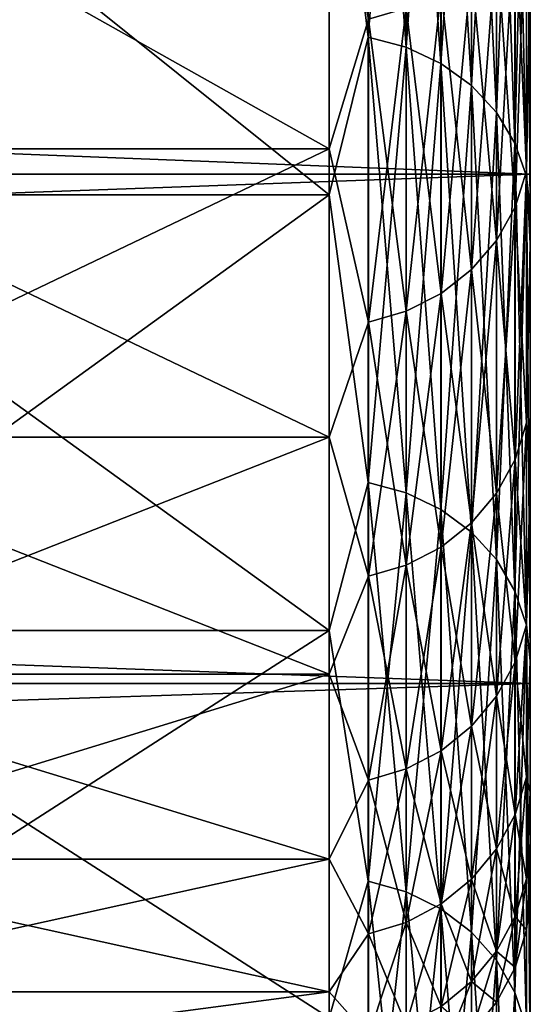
# Model space of a CAD drawing. Header units: metres. Extents: x -17 to 65, y -30 to 30.
# Tile 222 of 256: x 64.2 to 65, y -27 to -25.5. Entities that reach past the tile are written whole.
import ezdxf

# ---------------------------------------------------------------- set-up
doc = ezdxf.new("R2010")
doc.units = ezdxf.units.M
doc.layers.add('solid_508461', color=7, linetype='CONTINUOUS')

msp = doc.modelspace()

# ---------------------------------------------------------------- linework, layer by layer
at = {"layer": 'solid_508461'}
for points in [[(64.758179, -24.781275, -14.880445), (64.699997, -25.02813, -14.450009), (64.758179, -25.514444, -13.585005)], [(64.758179, -25.514444, 13.585005), (64.699997, -25.02813, 14.450009), (64.758179, -24.781275, 14.880445)], [(64.758179, -24.781275, 14.880445), (64.814529, -24.795874, 14.88921), (64.814529, -25.529474, 13.593007)], [(64.758179, -25.514444, 13.585005), (64.758179, -24.781275, 14.880445), (64.814529, -25.529474, 13.593007)], [(64.758179, -24.781275, -14.880445), (64.758179, -25.514444, -13.585005), (64.814529, -24.795874, -14.88921)], [(64.758179, -25.514444, -13.585005), (64.814529, -25.529474, -13.593007), (64.814529, -24.795874, -14.88921)], [(64.814529, -24.795874, 14.88921), (64.866478, -24.819626, 14.903472), (64.866478, -25.553928, 13.606028)], [(64.814529, -25.529474, 13.593007), (64.814529, -24.795874, 14.88921), (64.866478, -25.553928, 13.606028)], [(64.814529, -24.795874, -14.88921), (64.814529, -25.529474, -13.593007), (64.866478, -24.819626, -14.903472)], [(64.814529, -25.529474, -13.593007), (64.866478, -25.553928, -13.606028), (64.866478, -24.819626, -14.903472)], [(64.866478, -24.819626, 14.903472), (64.91201, -24.851616, 14.922682), (64.91201, -25.586866, 13.623565)], [(64.866478, -25.553928, 13.606028), (64.866478, -24.819626, 14.903472), (64.91201, -25.586866, 13.623565)], [(64.866478, -24.819626, -14.903472), (64.866478, -25.553928, -13.606028), (64.91201, -24.851616, -14.922682)], [(64.866478, -25.553928, -13.606028), (64.91201, -25.586866, -13.623565), (64.91201, -24.851616, -14.922682)], [(64.91201, -24.851616, 14.922682), (64.949379, -24.890614, 14.946098), (64.949379, -25.627018, 13.644943)], [(64.91201, -25.586866, 13.623565), (64.91201, -24.851616, 14.922682), (64.949379, -25.627018, 13.644943)], [(64.91201, -24.851616, -14.922682), (64.91201, -25.586866, -13.623565), (64.949379, -24.890614, -14.946098)], [(44, -24.89031, -16.747311), (65, -24.890348, -16.747257), (65, -25.719387, -15.443868)], [(44, -25.719439, -15.443784), (44, -24.89031, -16.747311), (65, -25.719387, -15.443868)], [(44, -24.89031, 16.747311), (44, -25.719439, 15.443784), (65, -24.890348, 16.747257)], [(44, -25.719439, 15.443784), (65, -25.719387, 15.443868), (65, -24.890348, 16.747257)], [(64.91201, -25.586866, -13.623565), (64.949379, -25.627018, -13.644943), (64.949379, -24.890614, -14.946098)], [(64.949379, -24.890614, 14.946098), (64.977142, -24.935116, 14.972821), (64.977142, -25.672836, 13.669339)], [(64.949379, -25.627018, 13.644943), (64.949379, -24.890614, 14.946098), (64.977142, -25.672836, 13.669339)], [(64.949379, -24.890614, -14.946098), (64.949379, -25.627018, -13.644943), (64.977142, -24.935116, -14.972821)], [(65, -25.032677, -15.033465), (65, -25.719387, -15.443868), (65, -24.890348, -16.747257)], [(65, -25.032658, 15.033497), (65, -24.890348, 16.747257), (65, -25.719387, 15.443868)], [(64.949379, -25.627018, -13.644943), (64.977142, -25.672836, -13.669339), (64.977142, -24.935116, -14.972821)], [(64.977142, -24.935116, 14.972821), (64.994232, -24.983412, 15.001821), (64.994232, -25.722561, 13.695814)], [(64.977142, -25.672836, 13.669339), (64.977142, -24.935116, 14.972821), (64.994232, -25.722561, 13.695814)], [(64.977142, -24.935116, -14.972821), (64.977142, -25.672836, -13.669339), (64.994232, -24.983412, -15.001821)], [(64.977142, -25.672836, -13.669339), (64.994232, -25.722561, -13.695814), (64.994232, -24.983412, -15.001821)], [(64.994232, -24.983412, 15.001821), (65, -25.032658, 15.033497), (65, -25.773428, 13.724809)], [(64.994232, -25.722561, 13.695814), (64.994232, -24.983412, 15.001821), (65, -25.773428, 13.724809)], [(64.994232, -24.983412, -15.001821), (65, -25.773445, -13.724776), (65, -25.032677, -15.033465)], [(64.994232, -24.983412, -15.001821), (64.994232, -25.722561, -13.695814), (65, -25.773445, -13.724776)], [(63.799999, -25.750084, -13.120335), (64.699997, -25.750084, -13.120335), (64.699997, -25.02813, -14.450009)], [(63.799999, -25.02813, -14.450009), (63.799999, -25.750084, -13.120335), (64.699997, -25.02813, -14.450009)], [(63.799999, -25.02813, 14.450009), (64.699997, -25.02813, 14.450009), (64.699997, -25.750084, 13.120335)], [(63.799999, -25.750084, 13.120335), (63.799999, -25.02813, 14.450009), (64.699997, -25.750084, 13.120335)], [(64.758179, -25.514444, -13.585005), (64.699997, -25.02813, -14.450009), (64.699997, -25.750084, -13.120335)], [(64.758179, -25.514444, 13.585005), (64.699997, -25.750084, 13.120335), (64.699997, -25.02813, 14.450009)], [(65, -25.773428, 13.724809), (65, -25.032658, 15.033497), (65, -25.719387, 15.443868)], [(65, -25.032677, -15.033465), (65, -25.773445, -13.724776), (65, -25.719387, -15.443868)], [(64.699997, -25.681398, -8.653077), (63.799999, -25.681398, -8.653077), (63.799999, -25.175266, -10.030751)], [(64.699997, -25.175266, -10.030751), (64.699997, -25.681398, -8.653077), (63.799999, -25.175266, -10.030751)], [(64.699997, -25.175266, 10.030751), (63.799999, -25.175266, 10.030751), (63.799999, -25.681398, 8.653077)], [(64.699997, -25.681398, 8.653077), (64.699997, -25.175266, 10.030751), (63.799999, -25.681398, 8.653077)], [(64.75853, -25.487555, 9.191418), (64.699997, -25.175266, 10.030751), (64.699997, -25.681398, 8.653077)], [(64.75853, -25.487555, -9.191418), (64.699997, -25.681398, -8.653077), (64.699997, -25.175266, -10.030751)], [(64.994301, -25.265497, 9.111339), (64.97728, -25.318508, 9.130456), (64.97728, -25.768566, 7.770009)], [(64.994301, -25.714613, 7.75374), (64.994301, -25.265497, 9.111339), (64.97728, -25.768566, 7.770009)], [(64.994301, -25.265497, -9.111339), (64.994301, -25.714613, -7.75374), (64.97728, -25.318508, -9.130456)], [(64.994301, -25.265497, -9.111339), (65, -25.396786, -8.558219), (64.994301, -25.714613, -7.75374)], [(64.994301, -25.714613, 7.75374), (65, -25.39679, 8.558211), (64.994301, -25.265497, 9.111339)], [(64.97728, -25.318508, 9.130456), (64.94957, -25.367371, 9.148076), (64.94957, -25.818298, 7.785004)], [(64.97728, -25.768566, 7.770009), (64.97728, -25.318508, 9.130456), (64.94957, -25.818298, 7.785004)], [(64.97728, -25.318508, -9.130456), (64.97728, -25.768566, -7.770009), (64.94957, -25.367371, -9.148076)], [(64.994301, -25.714613, -7.75374), (64.97728, -25.768566, -7.770009), (64.97728, -25.318508, -9.130456)], [(64.94957, -25.367371, 9.148076), (64.912254, -25.410202, 9.163523), (64.912254, -25.861891, 7.798149)], [(64.94957, -25.818298, 7.785004), (64.94957, -25.367371, 9.148076), (64.912254, -25.861891, 7.798149)], [(64.94957, -25.367371, -9.148076), (64.94957, -25.818298, -7.785004), (64.912254, -25.410202, -9.163523)], [(64.97728, -25.768566, -7.770009), (64.94957, -25.818298, -7.785004), (64.94957, -25.367371, -9.148076)], [(64.994301, -25.714613, -7.75374), (65, -25.396786, -8.558219), (65, -25.822926, -7.170528)], [(64.994301, -25.714613, 7.75374), (65, -25.822927, 7.17052), (65, -25.39679, 8.558211)], [(65, -25.822927, 7.17052), (65, -25.822926, -7.170528), (65, -25.396786, -8.558219)], [(65, -25.39679, 8.558211), (65, -25.822927, 7.17052), (65, -25.396786, -8.558219)], [(64.912254, -25.410202, 9.163523), (64.866768, -25.445354, 9.1762), (64.866768, -25.897669, 7.808937)], [(64.912254, -25.861891, 7.798149), (64.912254, -25.410202, 9.163523), (64.866768, -25.897669, 7.808937)], [(64.912254, -25.410202, -9.163523), (64.912254, -25.861891, -7.798149), (64.866768, -25.445354, -9.1762)], [(64.94957, -25.818298, -7.785004), (64.912254, -25.861891, -7.798149), (64.912254, -25.410202, -9.163523)], [(64.866768, -25.445354, 9.1762), (64.814857, -25.471474, 9.185618), (64.814857, -25.924252, 7.816953)], [(64.866768, -25.897669, 7.808937), (64.866768, -25.445354, 9.1762), (64.814857, -25.924252, 7.816953)], [(64.866768, -25.445354, -9.1762), (64.866768, -25.897669, -7.808937), (64.814857, -25.471474, -9.185618)], [(64.912254, -25.861891, -7.798149), (64.866768, -25.897669, -7.808937), (64.866768, -25.445354, -9.1762)], [(64.814857, -25.471474, 9.185618), (64.75853, -25.487555, 9.191418), (64.75853, -25.940619, 7.821887)], [(64.814857, -25.924252, 7.816953), (64.814857, -25.471474, 9.185618), (64.75853, -25.940619, 7.821887)], [(64.814857, -25.471474, -9.185618), (64.814857, -25.924252, -7.816953), (64.75853, -25.487555, -9.191418)], [(64.866768, -25.897669, -7.808937), (64.814857, -25.924252, -7.816953), (64.814857, -25.471474, -9.185618)], [(64.75853, -25.940619, 7.821887), (64.75853, -25.487555, 9.191418), (64.699997, -25.681398, 8.653077)], [(64.75853, -25.487555, -9.191418), (64.75853, -25.940619, -7.821887), (64.699997, -25.681398, -8.653077)], [(64.814857, -25.924252, -7.816953), (64.75853, -25.940619, -7.821887), (64.75853, -25.487555, -9.191418)], [(64.758179, -25.514444, -13.585005), (64.699997, -25.750084, -13.120335), (64.758179, -26.179955, -12.25354)], [(64.758179, -26.179955, 12.25354), (64.699997, -25.750084, 13.120335), (64.758179, -25.514444, 13.585005)], [(64.758179, -25.514444, 13.585005), (64.814529, -25.529474, 13.593007), (64.814529, -26.195375, 12.260758)], [(64.758179, -26.179955, 12.25354), (64.758179, -25.514444, 13.585005), (64.814529, -26.195375, 12.260758)], [(64.758179, -25.514444, -13.585005), (64.758179, -26.179955, -12.25354), (64.814529, -25.529474, -13.593007)], [(64.758179, -26.179955, -12.25354), (64.814529, -26.195375, -12.260758), (64.814529, -25.529474, -13.593007)], [(64.814529, -25.529474, 13.593007), (64.866478, -25.553928, 13.606028), (64.866478, -26.220469, 12.272503)], [(64.814529, -26.195375, 12.260758), (64.814529, -25.529474, 13.593007), (64.866478, -26.220469, 12.272503)], [(64.814529, -25.529474, -13.593007), (64.814529, -26.195375, -12.260758), (64.866478, -25.553928, -13.606028)], [(64.814529, -26.195375, -12.260758), (64.866478, -26.220469, -12.272503), (64.866478, -25.553928, -13.606028)], [(64.866478, -25.553928, 13.606028), (64.91201, -25.586866, 13.623565), (64.91201, -26.254265, 12.288321)], [(64.866478, -26.220469, 12.272503), (64.866478, -25.553928, 13.606028), (64.91201, -26.254265, 12.288321)], [(64.866478, -25.553928, -13.606028), (64.866478, -26.220469, -12.272503), (64.91201, -25.586866, -13.623565)], [(64.866478, -26.220469, -12.272503), (64.91201, -26.254265, -12.288321), (64.91201, -25.586866, -13.623565)], [(64.91201, -25.586866, 13.623565), (64.949379, -25.627018, 13.644943), (64.949379, -26.295464, 12.307605)], [(64.91201, -26.254265, 12.288321), (64.91201, -25.586866, 13.623565), (64.949379, -26.295464, 12.307605)], [(64.91201, -25.586866, -13.623565), (64.91201, -26.254265, -12.288321), (64.949379, -25.627018, -13.644943)], [(64.91201, -26.254265, -12.288321), (64.949379, -26.295464, -12.307605), (64.949379, -25.627018, -13.644943)], [(64.949379, -25.627018, 13.644943), (64.977142, -25.672836, 13.669339), (64.977142, -26.342478, 12.32961)], [(64.949379, -26.295464, 12.307605), (64.949379, -25.627018, 13.644943), (64.977142, -26.342478, 12.32961)], [(64.949379, -25.627018, -13.644943), (64.949379, -26.295464, -12.307605), (64.977142, -25.672836, -13.669339)], [(64.949379, -26.295464, -12.307605), (64.977142, -26.342478, -12.32961), (64.977142, -25.672836, -13.669339)], [(64.977142, -25.672836, 13.669339), (64.994232, -25.722561, 13.695814), (64.994232, -26.393497, 12.35349)], [(64.977142, -26.342478, 12.32961), (64.977142, -25.672836, 13.669339), (64.994232, -26.393497, 12.35349)], [(64.977142, -25.672836, -13.669339), (64.977142, -26.342478, -12.32961), (64.994232, -25.722561, -13.695814)], [(64.699997, -26.112204, -7.250023), (63.799999, -26.112204, -7.250023), (63.799999, -25.681398, -8.653077)], [(64.699997, -25.681398, -8.653077), (64.699997, -26.112204, -7.250023), (63.799999, -25.681398, -8.653077)], [(64.699997, -25.681398, 8.653077), (63.799999, -25.681398, 8.653077), (63.799999, -26.112204, 7.250023)], [(64.699997, -26.112204, 7.250023), (64.699997, -25.681398, 8.653077), (63.799999, -26.112204, 7.250023)], [(64.75853, -25.940619, 7.821887), (64.699997, -25.681398, 8.653077), (64.699997, -26.112204, 7.250023)], [(64.75853, -25.940619, -7.821887), (64.699997, -26.112204, -7.250023), (64.699997, -25.681398, -8.653077)], [(44, -25.719439, -15.443784), (65, -25.719387, -15.443868), (65, -26.480383, -14.099259)], [(44, -26.480364, 14.099302), (65, -26.480383, 14.099259), (65, -25.719387, 15.443868)], [(44, -25.719439, 15.443784), (44, -26.480364, 14.099302), (65, -25.719387, 15.443868)], [(44, -26.480364, -14.099302), (44, -25.719439, -15.443784), (65, -26.480383, -14.099259)], [(64.977142, -26.342478, -12.32961), (64.994232, -26.393497, -12.35349), (64.994232, -25.722561, -13.695814)], [(64.994301, -25.714613, 7.75374), (64.97728, -25.768566, 7.770009), (64.97728, -26.145582, 6.387537)], [(64.994301, -26.090839, 6.374163), (64.994301, -25.714613, 7.75374), (64.97728, -26.145582, 6.387537)], [(64.994301, -25.714613, -7.75374), (64.994301, -26.090839, -6.374163), (64.97728, -25.768566, -7.770009)], [(64.994232, -25.722561, 13.695814), (65, -25.773428, 13.724809), (65, -26.445864, 12.379667)], [(64.994232, -26.393497, 12.35349), (64.994232, -25.722561, 13.695814), (65, -26.445864, 12.379667)], [(64.994232, -25.722561, -13.695814), (65, -26.445879, -12.379634), (65, -25.773445, -13.724776)], [(64.994232, -25.722561, -13.695814), (64.994232, -26.393497, -12.35349), (65, -26.445879, -12.379634)], [(64.994301, -25.714613, -7.75374), (65, -25.822926, -7.170528), (64.994301, -26.090839, -6.374163)], [(64.994301, -26.090839, 6.374163), (65, -25.822927, 7.17052), (64.994301, -25.714613, 7.75374)], [(65, -26.445879, -12.379634), (65, -26.480383, -14.099259), (65, -25.719387, -15.443868)], [(65, -25.773445, -13.724776), (65, -26.445879, -12.379634), (65, -25.719387, -15.443868)], [(65, -25.773428, 13.724809), (65, -25.719387, 15.443868), (65, -26.480383, 14.099259)], [(63.799999, -26.401461, -11.754697), (64.699997, -26.401461, -11.754697), (64.699997, -25.750084, -13.120335)], [(63.799999, -25.750084, -13.120335), (63.799999, -26.401461, -11.754697), (64.699997, -25.750084, -13.120335)], [(63.799999, -25.750084, 13.120335), (64.699997, -25.750084, 13.120335), (64.699997, -26.401461, 11.754697)], [(63.799999, -26.401461, 11.754697), (63.799999, -25.750084, 13.120335), (64.699997, -26.401461, 11.754697)], [(64.758179, -26.179955, -12.25354), (64.699997, -25.750084, -13.120335), (64.699997, -26.401461, -11.754697)], [(64.758179, -26.179955, 12.25354), (64.699997, -26.401461, 11.754697), (64.699997, -25.750084, 13.120335)], [(64.97728, -25.768566, 7.770009), (64.94957, -25.818298, 7.785004), (64.94957, -26.196039, 6.399865)], [(64.97728, -26.145582, 6.387537), (64.97728, -25.768566, 7.770009), (64.94957, -26.196039, 6.399865)], [(64.97728, -25.768566, -7.770009), (64.97728, -26.145582, -6.387537), (64.94957, -25.818298, -7.785004)], [(64.994301, -26.090839, -6.374163), (64.97728, -26.145582, -6.387537), (64.97728, -25.768566, -7.770009)], [(65, -26.445864, 12.379667), (65, -25.773428, 13.724809), (65, -26.480383, 14.099259)], [(64.94957, -25.818298, 7.785004), (64.912254, -25.861891, 7.798149), (64.912254, -26.240271, 6.41067)], [(64.94957, -26.196039, 6.399865), (64.94957, -25.818298, 7.785004), (64.912254, -26.240271, 6.41067)], [(64.94957, -25.818298, -7.785004), (64.94957, -26.196039, -6.399865), (64.912254, -25.861891, -7.798149)], [(64.97728, -26.145582, -6.387537), (64.94957, -26.196039, -6.399865), (64.94957, -25.818298, -7.785004)], [(64.994301, -26.090839, -6.374163), (65, -25.822926, -7.170528), (65, -26.173285, -5.761871)], [(64.994301, -26.090839, 6.374163), (65, -26.173286, 5.761863), (65, -25.822927, 7.17052)], [(65, -26.173286, 5.761863), (65, -26.173285, -5.761871), (65, -25.822926, -7.170528)], [(65, -25.822927, 7.17052), (65, -26.173286, 5.761863), (65, -25.822926, -7.170528)], [(64.912254, -25.861891, 7.798149), (64.866768, -25.897669, 7.808937), (64.866768, -26.276571, 6.419539)], [(64.912254, -26.240271, 6.41067), (64.912254, -25.861891, 7.798149), (64.866768, -26.276571, 6.419539)], [(64.912254, -25.861891, -7.798149), (64.912254, -26.240271, -6.41067), (64.866768, -25.897669, -7.808937)], [(64.94957, -26.196039, -6.399865), (64.912254, -26.240271, -6.41067), (64.912254, -25.861891, -7.798149)], [(64.866768, -25.897669, 7.808937), (64.814857, -25.924252, 7.816953), (64.814857, -26.303545, 6.426128)], [(64.866768, -26.276571, 6.419539), (64.866768, -25.897669, 7.808937), (64.814857, -26.303545, 6.426128)], [(64.866768, -25.897669, -7.808937), (64.866768, -26.276571, -6.419539), (64.814857, -25.924252, -7.816953)], [(64.912254, -26.240271, -6.41067), (64.866768, -26.276571, -6.419539), (64.866768, -25.897669, -7.808937)], [(64.814857, -25.924252, 7.816953), (64.75853, -25.940619, 7.821887), (64.75853, -26.32015, 6.430185)], [(64.814857, -26.303545, 6.426128), (64.814857, -25.924252, 7.816953), (64.75853, -26.32015, 6.430185)], [(64.814857, -25.924252, -7.816953), (64.814857, -26.303545, -6.426128), (64.75853, -25.940619, -7.821887)], [(64.866768, -26.276571, -6.419539), (64.814857, -26.303545, -6.426128), (64.814857, -25.924252, -7.816953)], [(64.75853, -26.32015, 6.430185), (64.75853, -25.940619, 7.821887), (64.699997, -26.112204, 7.250023)], [(64.75853, -25.940619, -7.821887), (64.75853, -26.32015, -6.430185), (64.699997, -26.112204, -7.250023)], [(64.814857, -26.303545, -6.426128), (64.75853, -26.32015, -6.430185), (64.75853, -25.940619, -7.821887)], [(64.994301, -26.090839, 6.374163), (64.97728, -26.145582, 6.387537), (64.97728, -26.448484, 4.986959)], [(64.994301, -26.393108, 4.976518), (64.994301, -26.090839, 6.374163), (64.97728, -26.448484, 4.986959)], [(64.994301, -26.090839, -6.374163), (64.994301, -26.393108, -4.976518), (64.97728, -26.145582, -6.387537)], [(64.994301, -26.090839, -6.374163), (65, -26.173285, -5.761871), (64.994301, -26.393108, -4.976518)], [(64.994301, -26.393108, 4.976518), (65, -26.173286, 5.761863), (64.994301, -26.090839, 6.374163)], [(64.699997, -26.466415, -5.825703), (63.799999, -26.466415, -5.825703), (63.799999, -26.112204, -7.250023)], [(64.699997, -26.112204, -7.250023), (64.699997, -26.466415, -5.825703), (63.799999, -26.112204, -7.250023)], [(64.699997, -26.112204, 7.250023), (63.799999, -26.112204, 7.250023), (63.799999, -26.466415, 5.825703)], [(64.699997, -26.466415, 5.825703), (64.699997, -26.112204, 7.250023), (63.799999, -26.466415, 5.825703)], [(64.75853, -26.32015, 6.430185), (64.699997, -26.112204, 7.250023), (64.699997, -26.466415, 5.825703)], [(64.75853, -26.32015, -6.430185), (64.699997, -26.466415, -5.825703), (64.699997, -26.112204, -7.250023)], [(64.97728, -26.145582, 6.387537), (64.94957, -26.196039, 6.399865), (64.94957, -26.499527, 4.996584)], [(64.97728, -26.448484, 4.986959), (64.97728, -26.145582, 6.387537), (64.94957, -26.499527, 4.996584)], [(64.97728, -26.145582, -6.387537), (64.97728, -26.448484, -4.986959), (64.94957, -26.196039, -6.399865)], [(64.994301, -26.393108, -4.976518), (64.97728, -26.448484, -4.986959), (64.97728, -26.145582, -6.387537)], [(64.994301, -26.393108, -4.976518), (65, -26.173285, -5.761871), (65, -26.446863, -4.336285)], [(64.994301, -26.393108, 4.976518), (65, -26.446863, 4.336277), (65, -26.173286, 5.761863)], [(65, -26.446863, 4.336277), (65, -26.446863, -4.336285), (65, -26.173285, -5.761871)], [(65, -26.173286, 5.761863), (65, -26.446863, 4.336277), (65, -26.173285, -5.761871)], [(64.758179, -26.179955, -12.25354), (64.699997, -26.401461, -11.754697), (64.758179, -26.776039, -10.889582)], [(64.758179, -26.776039, 10.889582), (64.699997, -26.401461, 11.754697), (64.758179, -26.179955, 12.25354)], [(64.758179, -26.179955, 12.25354), (64.814529, -26.195375, 12.260758), (64.814529, -26.791813, 10.895997)], [(64.758179, -26.776039, 10.889582), (64.758179, -26.179955, 12.25354), (64.814529, -26.791813, 10.895997)], [(64.758179, -26.179955, -12.25354), (64.758179, -26.776039, -10.889582), (64.814529, -26.195375, -12.260758)], [(64.758179, -26.776039, -10.889582), (64.814529, -26.791813, -10.895997), (64.814529, -26.195375, -12.260758)], [(64.814529, -26.195375, 12.260758), (64.866478, -26.220469, 12.272503), (64.866478, -26.817476, 10.906434)], [(64.814529, -26.791813, 10.895997), (64.814529, -26.195375, 12.260758), (64.866478, -26.817476, 10.906434)], [(64.814529, -26.195375, -12.260758), (64.814529, -26.791813, -10.895997), (64.866478, -26.220469, -12.272503)], [(64.94957, -26.196039, 6.399865), (64.912254, -26.240271, 6.41067), (64.912254, -26.54427, 5.00502)], [(64.94957, -26.499527, 4.996584), (64.94957, -26.196039, 6.399865), (64.912254, -26.54427, 5.00502)], [(64.94957, -26.196039, -6.399865), (64.94957, -26.499527, -4.996584), (64.912254, -26.240271, -6.41067)], [(64.97728, -26.448484, -4.986959), (64.94957, -26.499527, -4.996584), (64.94957, -26.196039, -6.399865)], [(64.814529, -26.791813, -10.895997), (64.866478, -26.817476, -10.906434), (64.866478, -26.220469, -12.272503)], [(64.866478, -26.220469, 12.272503), (64.91201, -26.254265, 12.288321), (64.91201, -26.852041, 10.920491)], [(64.866478, -26.817476, 10.906434), (64.866478, -26.220469, 12.272503), (64.91201, -26.852041, 10.920491)], [(64.866478, -26.220469, -12.272503), (64.866478, -26.817476, -10.906434), (64.91201, -26.254265, -12.288321)], [(64.912254, -26.240271, 6.41067), (64.866768, -26.276571, 6.419539), (64.866768, -26.580992, 5.011944)], [(64.912254, -26.54427, 5.00502), (64.912254, -26.240271, 6.41067), (64.866768, -26.580992, 5.011944)], [(64.912254, -26.240271, -6.41067), (64.912254, -26.54427, -5.00502), (64.866768, -26.276571, -6.419539)], [(64.94957, -26.499527, -4.996584), (64.912254, -26.54427, -5.00502), (64.912254, -26.240271, -6.41067)], [(64.866478, -26.817476, -10.906434), (64.91201, -26.852041, -10.920491), (64.91201, -26.254265, -12.288321)], [(64.91201, -26.254265, 12.288321), (64.949379, -26.295464, 12.307605), (64.949379, -26.894178, 10.937628)], [(64.91201, -26.852041, 10.920491), (64.91201, -26.254265, 12.288321), (64.949379, -26.894178, 10.937628)], [(64.91201, -26.254265, -12.288321), (64.91201, -26.852041, -10.920491), (64.949379, -26.295464, -12.307605)], [(64.866768, -26.276571, 6.419539), (64.814857, -26.303545, 6.426128), (64.814857, -26.608276, 5.017089)], [(64.866768, -26.580992, 5.011944), (64.866768, -26.276571, 6.419539), (64.814857, -26.608276, 5.017089)], [(64.866768, -26.276571, -6.419539), (64.866768, -26.580992, -5.011944), (64.814857, -26.303545, -6.426128)], [(64.912254, -26.54427, -5.00502), (64.866768, -26.580992, -5.011944), (64.866768, -26.276571, -6.419539)], [(64.91201, -26.852041, -10.920491), (64.949379, -26.894178, -10.937628), (64.949379, -26.295464, -12.307605)], [(64.949379, -26.295464, 12.307605), (64.977142, -26.342478, 12.32961), (64.977142, -26.942263, 10.957184)], [(64.949379, -26.894178, 10.937628), (64.949379, -26.295464, 12.307605), (64.977142, -26.942263, 10.957184)], [(64.949379, -26.295464, -12.307605), (64.949379, -26.894178, -10.937628), (64.977142, -26.342478, -12.32961)], [(64.814857, -26.303545, 6.426128), (64.75853, -26.32015, 6.430185), (64.75853, -26.625074, 5.020257)], [(64.814857, -26.608276, 5.017089), (64.814857, -26.303545, 6.426128), (64.75853, -26.625074, 5.020257)], [(64.814857, -26.303545, -6.426128), (64.814857, -26.608276, -5.017089), (64.75853, -26.32015, -6.430185)], [(64.866768, -26.580992, -5.011944), (64.814857, -26.608276, -5.017089), (64.814857, -26.303545, -6.426128)], [(64.75853, -26.625074, 5.020257), (64.75853, -26.32015, 6.430185), (64.699997, -26.466415, 5.825703)], [(64.75853, -26.32015, -6.430185), (64.75853, -26.625074, -5.020257), (64.699997, -26.466415, -5.825703)], [(64.814857, -26.608276, -5.017089), (64.75853, -26.625074, -5.020257), (64.75853, -26.32015, -6.430185)], [(64.949379, -26.894178, -10.937628), (64.977142, -26.942263, -10.957184), (64.977142, -26.342478, -12.32961)], [(64.977142, -26.342478, 12.32961), (64.994232, -26.393497, 12.35349), (64.994232, -26.994444, 10.978406)], [(64.977142, -26.942263, 10.957184), (64.977142, -26.342478, 12.32961), (64.994232, -26.994444, 10.978406)], [(64.977142, -26.342478, -12.32961), (64.977142, -26.942263, -10.957184), (64.994232, -26.393497, -12.35349)], [(64.977142, -26.942263, -10.957184), (64.994232, -26.994444, -10.978406), (64.994232, -26.393497, -12.35349)], [(64.994301, -26.393108, 4.976518), (64.97728, -26.448484, 4.986959), (64.97728, -26.676416, 3.572246)], [(64.994301, -26.620562, 3.564766), (64.994301, -26.393108, 4.976518), (64.97728, -26.676416, 3.572246)], [(64.994301, -26.393108, -4.976518), (64.994301, -26.620562, -3.564766), (64.97728, -26.448484, -4.986959)], [(64.994232, -26.393497, 12.35349), (65, -26.445864, 12.379667), (65, -27.048166, 11.001661)], [(64.994232, -26.994444, 10.978406), (64.994232, -26.393497, 12.35349), (65, -27.048166, 11.001661)], [(64.994232, -26.393497, -12.35349), (65, -27.04818, -11.001628), (65, -26.445879, -12.379634)], [(64.994232, -26.393497, -12.35349), (64.994232, -26.994444, -10.978406), (65, -27.04818, -11.001628)], [(64.994301, -26.393108, -4.976518), (65, -26.446863, -4.336285), (64.994301, -26.620562, -3.564766)], [(64.994301, -26.620562, 3.564766), (65, -26.446863, 4.336277), (64.994301, -26.393108, 4.976518)], [(63.799999, -26.980471, -10.356841), (64.699997, -26.980471, -10.356841), (64.699997, -26.401461, -11.754697)], [(63.799999, -26.401461, -11.754697), (63.799999, -26.980471, -10.356841), (64.699997, -26.401461, -11.754697)], [(63.799999, -26.401461, 11.754697), (64.699997, -26.401461, 11.754697), (64.699997, -26.980471, 10.356841)], [(63.799999, -26.980471, 10.356841), (63.799999, -26.401461, 11.754697), (64.699997, -26.980471, 10.356841)], [(64.758179, -26.776039, -10.889582), (64.699997, -26.401461, -11.754697), (64.699997, -26.980471, -10.356841)], [(64.758179, -26.776039, 10.889582), (64.699997, -26.980471, 10.356841), (64.699997, -26.401461, 11.754697)], [(64.97728, -26.448484, 4.986959), (64.94957, -26.499527, 4.996584), (64.94957, -26.727898, 3.57914)], [(64.97728, -26.676416, 3.572246), (64.97728, -26.448484, 4.986959), (64.94957, -26.727898, 3.57914)], [(64.97728, -26.448484, -4.986959), (64.97728, -26.676416, -3.572246), (64.94957, -26.499527, -4.996584)], [(64.994301, -26.620562, -3.564766), (64.97728, -26.676416, -3.572246), (64.97728, -26.448484, -4.986959)], [(64.994301, -26.620562, -3.564766), (65, -26.446863, -4.336285), (65, -26.642859, -2.89792)], [(64.994301, -26.620562, 3.564766), (65, -26.64286, 2.897912), (65, -26.446863, 4.336277)], [(65, -27.048166, 11.001661), (65, -26.445864, 12.379667), (65, -26.480383, 14.099259)], [(65, -26.445879, -12.379634), (65, -27.04818, -11.001628), (65, -26.480383, -14.099259)], [(65, -26.64286, 2.897912), (65, -26.642859, -2.89792), (65, -26.446863, -4.336285)], [(65, -26.446863, 4.336277), (65, -26.64286, 2.897912), (65, -26.446863, -4.336285)], [(64.699997, -26.742998, -4.384295), (63.799999, -26.742998, -4.384295), (63.799999, -26.466415, -5.825703)], [(64.699997, -26.466415, -5.825703), (64.699997, -26.742998, -4.384295), (63.799999, -26.466415, -5.825703)], [(64.699997, -26.466415, 5.825703), (63.799999, -26.466415, 5.825703), (63.799999, -26.742998, 4.384295)], [(64.699997, -26.742998, 4.384295), (64.699997, -26.466415, 5.825703), (63.799999, -26.742998, 4.384295)], [(64.75853, -26.625074, 5.020257), (64.699997, -26.466415, 5.825703), (64.699997, -26.742998, 4.384295)], [(64.75853, -26.625074, -5.020257), (64.699997, -26.742998, -4.384295), (64.699997, -26.466415, -5.825703)], [(44, -26.480364, -14.099302), (65, -26.480383, -14.099259), (65, -27.171055, -12.717461)], [(44, -27.171068, -12.717431), (44, -26.480364, -14.099302), (65, -27.171055, -12.717461)], [(44, -26.480364, 14.099302), (44, -27.171068, 12.717431), (65, -26.480383, 14.099259)], [(44, -27.171068, 12.717431), (65, -27.171055, 12.717461), (65, -26.480383, 14.099259)], [(65, -27.04818, -11.001628), (65, -27.171055, -12.717461), (65, -26.480383, -14.099259)], [(65, -27.048166, 11.001661), (65, -26.480383, 14.099259), (65, -27.171055, 12.717461)], [(64.94957, -26.499527, 4.996584), (64.912254, -26.54427, 5.00502), (64.912254, -26.773027, 3.585183)], [(64.94957, -26.727898, 3.57914), (64.94957, -26.499527, 4.996584), (64.912254, -26.773027, 3.585183)], [(64.94957, -26.499527, -4.996584), (64.94957, -26.727898, -3.57914), (64.912254, -26.54427, -5.00502)], [(64.97728, -26.676416, -3.572246), (64.94957, -26.727898, -3.57914), (64.94957, -26.499527, -4.996584)], [(64.912254, -26.54427, 5.00502), (64.866768, -26.580992, 5.011944), (64.866768, -26.810064, 3.590143)], [(64.912254, -26.773027, 3.585183), (64.912254, -26.54427, 5.00502), (64.866768, -26.810064, 3.590143)], [(64.912254, -26.54427, -5.00502), (64.912254, -26.773027, -3.585183), (64.866768, -26.580992, -5.011944)], [(64.94957, -26.727898, -3.57914), (64.912254, -26.773027, -3.585183), (64.912254, -26.54427, -5.00502)], [(64.866768, -26.580992, 5.011944), (64.814857, -26.608276, 5.017089), (64.814857, -26.837585, 3.593828)], [(64.866768, -26.810064, 3.590143), (64.866768, -26.580992, 5.011944), (64.814857, -26.837585, 3.593828)], [(64.866768, -26.580992, -5.011944), (64.866768, -26.810064, -3.590143), (64.814857, -26.608276, -5.017089)], [(64.912254, -26.773027, -3.585183), (64.866768, -26.810064, -3.590143), (64.866768, -26.580992, -5.011944)], [(64.814857, -26.608276, 5.017089), (64.75853, -26.625074, 5.020257), (64.75853, -26.854528, 3.596097)], [(64.814857, -26.837585, 3.593828), (64.814857, -26.608276, 5.017089), (64.75853, -26.854528, 3.596097)], [(64.814857, -26.608276, -5.017089), (64.814857, -26.837585, -3.593828), (64.75853, -26.625074, -5.020257)], [(64.866768, -26.810064, -3.590143), (64.814857, -26.837585, -3.593828), (64.814857, -26.608276, -5.017089)], [(64.994301, -26.620562, 3.564766), (64.97728, -26.676416, 3.572246), (64.97728, -26.82873, 2.147406)], [(64.994301, -26.772556, 2.14291), (64.994301, -26.620562, 3.564766), (64.97728, -26.82873, 2.147406)], [(64.994301, -26.620562, -3.564766), (64.994301, -26.772556, -2.14291), (64.97728, -26.676416, -3.572246)], [(64.994301, -26.620562, -3.564766), (65, -26.642859, -2.89792), (64.994301, -26.772556, -2.14291)], [(64.994301, -26.772556, 2.14291), (65, -26.64286, 2.897912), (64.994301, -26.620562, 3.564766)], [(64.75853, -26.854528, 3.596097), (64.75853, -26.625074, 5.020257), (64.699997, -26.742998, 4.384295)], [(64.75853, -26.625074, -5.020257), (64.75853, -26.854528, -3.596097), (64.699997, -26.742998, -4.384295)], [(64.814857, -26.837585, -3.593828), (64.75853, -26.854528, -3.596097), (64.75853, -26.625074, -5.020257)], [(64.994301, -26.772556, -2.14291), (65, -26.642859, -2.89792), (65, -26.760687, -1.451057)], [(64.994301, -26.772556, 2.14291), (65, -26.760687, 1.451049), (65, -26.64286, 2.897912)], [(65, -26.760687, 1.451049), (65, -26.760687, -1.451057), (65, -26.642859, -2.89792)], [(65, -26.64286, 2.897912), (65, -26.760687, 1.451049), (65, -26.642859, -2.89792)], [(64.97728, -26.676416, 3.572246), (64.94957, -26.727898, 3.57914), (64.94957, -26.880507, 2.15155)], [(64.97728, -26.82873, 2.147406), (64.97728, -26.676416, 3.572246), (64.94957, -26.880507, 2.15155)], [(64.97728, -26.676416, -3.572246), (64.97728, -26.82873, -2.147406), (64.94957, -26.727898, -3.57914)], [(64.994301, -26.772556, -2.14291), (64.97728, -26.82873, -2.147406), (64.97728, -26.676416, -3.572246)], [(64.94957, -26.727898, 3.57914), (64.912254, -26.773027, 3.585183), (64.912254, -26.925894, 2.155183)], [(64.94957, -26.880507, 2.15155), (64.94957, -26.727898, 3.57914), (64.912254, -26.925894, 2.155183)], [(64.94957, -26.727898, -3.57914), (64.94957, -26.880507, -2.15155), (64.912254, -26.773027, -3.585183)], [(64.97728, -26.82873, -2.147406), (64.94957, -26.880507, -2.15155), (64.94957, -26.727898, -3.57914)], [(64.699997, -26.941139, -2.930027), (63.799999, -26.941139, -2.930027), (63.799999, -26.742998, -4.384295)], [(64.699997, -26.742998, -4.384295), (64.699997, -26.941139, -2.930027), (63.799999, -26.742998, -4.384295)], [(64.699997, -26.742998, 4.384295), (63.799999, -26.742998, 4.384295), (63.799999, -26.941139, 2.930027)], [(64.699997, -26.941139, 2.930027), (64.699997, -26.742998, 4.384295), (63.799999, -26.941139, 2.930027)], [(64.75853, -26.854528, 3.596097), (64.699997, -26.742998, 4.384295), (64.699997, -26.941139, 2.930027)], [(64.75853, -26.854528, -3.596097), (64.699997, -26.941139, -2.930027), (64.699997, -26.742998, -4.384295)], [(64.994301, -26.848661, -0.714979), (65, -26.760687, -1.451057), (65, -26.799999, -0.000004)], [(64.994301, -26.772556, -2.14291), (65, -26.760687, -1.451057), (64.994301, -26.848661, -0.714979)], [(64.994301, -26.848661, 0.714979), (65, -26.799999, -0.000004), (65, -26.760687, 1.451049)], [(64.994301, -26.848661, 0.714979), (65, -26.760687, 1.451049), (64.994301, -26.772556, 2.14291)], [(65, -26.760687, 1.451049), (65, -26.799999, -0.000004), (65, -26.760687, -1.451057)], [(64.758179, -26.776039, -10.889582), (64.699997, -26.980471, -10.356841), (64.758179, -27.301119, -9.496746)], [(64.758179, -27.301119, 9.496746), (64.699997, -26.980471, 10.356841), (64.758179, -26.776039, 10.889582)], [(64.758179, -26.776039, 10.889582), (64.814529, -26.791813, 10.895997), (64.814529, -27.317202, 9.50234)], [(64.758179, -27.301119, 9.496746), (64.758179, -26.776039, 10.889582), (64.814529, -27.317202, 9.50234)], [(64.758179, -26.776039, -10.889582), (64.758179, -27.301119, -9.496746), (64.814529, -26.791813, -10.895997)], [(64.912254, -26.773027, 3.585183), (64.866768, -26.810064, 3.590143), (64.866768, -26.963142, 2.158164)], [(64.912254, -26.925894, 2.155183), (64.912254, -26.773027, 3.585183), (64.866768, -26.963142, 2.158164)], [(64.912254, -26.773027, -3.585183), (64.912254, -26.925894, -2.155183), (64.866768, -26.810064, -3.590143)], [(64.94957, -26.880507, -2.15155), (64.912254, -26.925894, -2.155183), (64.912254, -26.773027, -3.585183)], [(64.994301, -26.772556, 2.14291), (64.97728, -26.82873, 2.147406), (64.97728, -26.904995, 0.716479)], [(64.994301, -26.848661, 0.714979), (64.994301, -26.772556, 2.14291), (64.97728, -26.904995, 0.716479)], [(64.994301, -26.772556, -2.14291), (64.994301, -26.848661, -0.714979), (64.97728, -26.82873, -2.147406)], [(64.758179, -27.301119, -9.496746), (64.814529, -27.317202, -9.50234), (64.814529, -26.791813, -10.895997)], [(64.814529, -26.791813, 10.895997), (64.866478, -26.817476, 10.906434), (64.866478, -27.343369, 9.511443)], [(64.814529, -27.317202, 9.50234), (64.814529, -26.791813, 10.895997), (64.866478, -27.343369, 9.511443)], [(64.814529, -26.791813, -10.895997), (64.814529, -27.317202, -9.50234), (64.866478, -26.817476, -10.906434)], [(64.866768, -26.810064, 3.590143), (64.814857, -26.837585, 3.593828), (64.814857, -26.99082, 2.16038)], [(64.866768, -26.963142, 2.158164), (64.866768, -26.810064, 3.590143), (64.814857, -26.99082, 2.16038)], [(64.866768, -26.810064, -3.590143), (64.866768, -26.963142, -2.158164), (64.814857, -26.837585, -3.593828)], [(64.912254, -26.925894, -2.155183), (64.866768, -26.963142, -2.158164), (64.866768, -26.810064, -3.590143)], [(64.994301, -26.848661, -0.714979), (65, -26.799999, -0.000004), (64.994301, -26.848661, 0.714979)], [(64.814529, -27.317202, -9.50234), (64.866478, -27.343369, -9.511443), (64.866478, -26.817476, -10.906434)], [(64.866478, -26.817476, 10.906434), (64.91201, -26.852041, 10.920491), (64.91201, -27.378611, 9.523703)], [(64.866478, -27.343369, 9.511443), (64.866478, -26.817476, 10.906434), (64.91201, -27.378611, 9.523703)], [(64.866478, -26.817476, -10.906434), (64.866478, -27.343369, -9.511443), (64.91201, -26.852041, -10.920491)], [(64.814857, -26.837585, 3.593828), (64.75853, -26.854528, 3.596097), (64.75853, -27.00786, 2.161744)], [(64.814857, -26.99082, 2.16038), (64.814857, -26.837585, 3.593828), (64.75853, -27.00786, 2.161744)], [(64.814857, -26.837585, -3.593828), (64.814857, -26.99082, -2.16038), (64.75853, -26.854528, -3.596097)], [(64.866768, -26.963142, -2.158164), (64.814857, -26.99082, -2.16038), (64.814857, -26.837585, -3.593828)], [(64.97728, -26.82873, 2.147406), (64.94957, -26.880507, 2.15155), (64.94957, -26.956919, 0.717862)], [(64.97728, -26.904995, 0.716479), (64.97728, -26.82873, 2.147406), (64.94957, -26.956919, 0.717862)], [(64.97728, -26.82873, -2.147406), (64.97728, -26.904995, -0.716479), (64.94957, -26.880507, -2.15155)], [(64.994301, -26.848661, -0.714979), (64.97728, -26.904995, -0.716479), (64.97728, -26.82873, -2.147406)], [(64.75853, -27.00786, 2.161744), (64.75853, -26.854528, 3.596097), (64.699997, -26.941139, 2.930027)], [(64.75853, -26.854528, -3.596097), (64.75853, -27.00786, -2.161744), (64.699997, -26.941139, -2.930027)], [(64.814857, -26.99082, -2.16038), (64.75853, -27.00786, -2.161744), (64.75853, -26.854528, -3.596097)], [(64.866478, -27.343369, -9.511443), (64.91201, -27.378611, -9.523703), (64.91201, -26.852041, -10.920491)], [(64.91201, -26.852041, 10.920491), (64.949379, -26.894178, 10.937628), (64.949379, -27.421574, 9.538647)], [(64.91201, -27.378611, 9.523703), (64.91201, -26.852041, 10.920491), (64.949379, -27.421574, 9.538647)], [(64.91201, -26.852041, -10.920491), (64.91201, -27.378611, -9.523703), (64.949379, -26.894178, -10.937628)], [(64.994301, -26.848661, 0.714979), (64.97728, -26.904995, 0.716479), (64.97728, -26.904995, -0.716479)], [(64.994301, -26.848661, -0.714979), (64.994301, -26.848661, 0.714979), (64.97728, -26.904995, -0.716479)], [(64.94957, -26.880507, 2.15155), (64.912254, -26.925894, 2.155183), (64.912254, -27.002434, 0.719074)], [(64.94957, -26.956919, 0.717862), (64.94957, -26.880507, 2.15155), (64.912254, -27.002434, 0.719074)], [(64.94957, -26.880507, -2.15155), (64.94957, -26.956919, -0.717862), (64.912254, -26.925894, -2.155183)], [(64.97728, -26.904995, -0.716479), (64.94957, -26.956919, -0.717862), (64.94957, -26.880507, -2.15155)], [(64.91201, -27.378611, -9.523703), (64.949379, -27.421574, -9.538647), (64.949379, -26.894178, -10.937628)], [(64.949379, -26.894178, 10.937628), (64.977142, -26.942263, 10.957184), (64.977142, -27.470602, 9.555701)], [(64.949379, -27.421574, 9.538647), (64.949379, -26.894178, 10.937628), (64.977142, -27.470602, 9.555701)], [(64.949379, -26.894178, -10.937628), (64.949379, -27.421574, -9.538647), (64.977142, -26.942263, -10.957184)], [(64.97728, -26.904995, 0.716479), (64.94957, -26.956919, 0.717862), (64.94957, -26.956919, -0.717862)], [(64.97728, -26.904995, -0.716479), (64.97728, -26.904995, 0.716479), (64.94957, -26.956919, -0.717862)], [(64.912254, -26.925894, 2.155183), (64.866768, -26.963142, 2.158164), (64.866768, -27.039789, 0.720068)], [(64.912254, -27.002434, 0.719074), (64.912254, -26.925894, 2.155183), (64.866768, -27.039789, 0.720068)], [(64.912254, -26.925894, -2.155183), (64.912254, -27.002434, -0.719074), (64.866768, -26.963142, -2.158164)], [(64.94957, -26.956919, -0.717862), (64.912254, -27.002434, -0.719074), (64.912254, -26.925894, -2.155183)], [(64.699997, -27.060255, -1.467165), (63.799999, -27.060255, -1.467165), (63.799999, -26.941139, -2.930027)], [(64.699997, -26.941139, -2.930027), (64.699997, -27.060255, -1.467165), (63.799999, -26.941139, -2.930027)], [(64.699997, -26.941139, 2.930027), (63.799999, -26.941139, 2.930027), (63.799999, -27.060255, 1.467165)], [(64.699997, -27.060255, 1.467165), (64.699997, -26.941139, 2.930027), (63.799999, -27.060255, 1.467165)], [(64.75853, -27.00786, 2.161744), (64.699997, -26.941139, 2.930027), (64.699997, -27.060255, 1.467165)], [(64.75853, -27.00786, -2.161744), (64.699997, -27.060255, -1.467165), (64.699997, -26.941139, -2.930027)], [(64.949379, -27.421574, -9.538647), (64.977142, -27.470602, -9.555701), (64.977142, -26.942263, -10.957184)], [(64.977142, -26.942263, 10.957184), (64.994232, -26.994444, 10.978406), (64.994232, -27.523808, 9.574209)], [(64.977142, -27.470602, 9.555701), (64.977142, -26.942263, 10.957184), (64.994232, -27.523808, 9.574209)], [(64.977142, -26.942263, -10.957184), (64.977142, -27.470602, -9.555701), (64.994232, -26.994444, -10.978406)], [(64.94957, -26.956919, 0.717862), (64.912254, -27.002434, 0.719074), (64.912254, -27.002434, -0.719074)], [(64.94957, -26.956919, -0.717862), (64.94957, -26.956919, 0.717862), (64.912254, -27.002434, -0.719074)]]:
    msp.add_3dface(points, dxfattribs=at)

doc.saveas('drawing.dxf')
